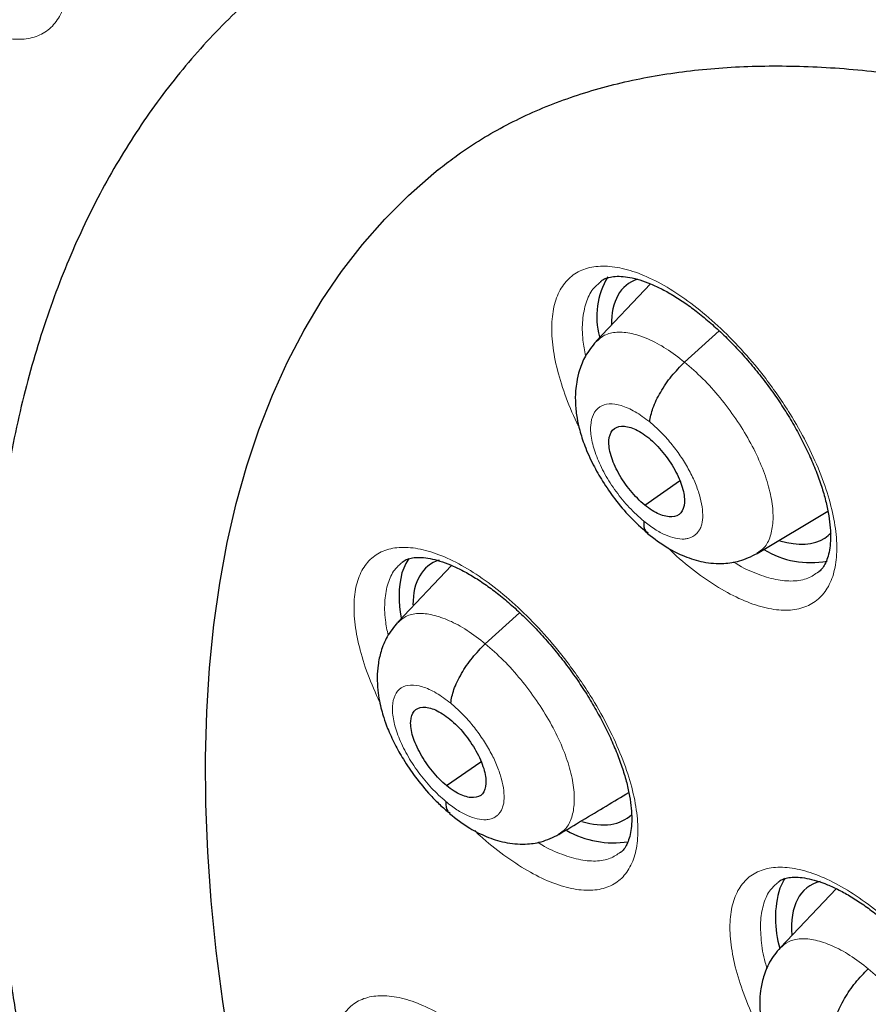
# Model space of a CAD drawing. Header units: millimetres. Extents: x 8 to 2230, y 12 to 2204.
# Tile 115 of 162: x 2035 to 2043, y 853 to 862. Entities that reach past the tile are written whole.
import ezdxf

# ---------------------------------------------------------------- set-up
doc = ezdxf.new("R2010")
doc.units = ezdxf.units.MM

msp = doc.modelspace()

# ---------------------------------------------------------------- linework, layer by layer
at = {"color": 7, "linetype": 'Continuous', "lineweight": 30}
for p, q in [((2041.2593, 859.7665), (2040.7502, 859.2288)), ((2041.5772, 859.0334), (2041.9009, 859.3265)), ((2041.2033, 857.6971), (2041.5292, 857.9241)), ((2042.2557, 857.2429), (2042.9187, 857.6385)), ((2039.3957, 857.132), (2038.8924, 856.6004)), ((2039.7112, 856.3982), (2040.0327, 856.6894)), ((2039.3489, 855.0713), (2039.6686, 855.294)), ((2042.9958, 854.1075), (2042.4736, 853.5559))]:
    msp.add_line(p, q, dxfattribs=at)
at = {"color": 252, "linetype": 'Continuous', "lineweight": 0, "flags": 128}
msp.add_lwpolyline([(2037.3284, 852.565), (2037.2526, 853.0506), (2037.1913, 853.5271), (2037.1446, 853.9943), (2037.1124, 854.4516), (2037.0948, 854.8987), (2037.0918, 855.3352), (2037.1034, 855.7607), (2037.1295, 856.1748), (2037.1703, 856.5772), (2037.2256, 856.9675), (2037.2954, 857.3454), (2037.3796, 857.7105), (2037.4782, 858.0625), (2037.591, 858.4011), (2037.718, 858.726), (2037.859, 859.037), (2038.014, 859.3337), (2038.1828, 859.6158), (2038.3652, 859.8833), (2038.5611, 860.1357), (2038.7704, 860.3729), (2038.9927, 860.5947), (2039.228, 860.8009), (2039.2738, 860.838)], dxfattribs=at)
at = {"color": 7, "linetype": 'Continuous', "lineweight": 30, "flags": 128}
for points in [[(2037.3284, 852.565), (2037.2526, 853.0506), (2037.1913, 853.5271), (2037.1446, 853.9943), (2037.1124, 854.4516), (2037.0948, 854.8987), (2037.0918, 855.3352), (2037.1034, 855.7607), (2037.1295, 856.1748), (2037.1703, 856.5772), (2037.2256, 856.9675), (2037.2954, 857.3454), (2037.3796, 857.7105), (2037.4782, 858.0625), (2037.591, 858.4011), (2037.718, 858.726), (2037.859, 859.037), (2038.014, 859.3337), (2038.1828, 859.6158), (2038.3652, 859.8833), (2038.5611, 860.1357), (2038.7704, 860.3729), (2038.9927, 860.5947), (2039.228, 860.8009), (2039.2703, 860.8352)], [(2038.9957, 857.1972), (2038.9666, 857.1503), (2038.9309, 857.0623)], [(2042.5189, 854.2059), (2042.5108, 854.194), (2042.4686, 854.1126)]]:
    msp.add_lwpolyline(points, dxfattribs=at)
at = {"color": 7, "linetype": 'Continuous', "lineweight": 30}
for centre, radius, start, end in [((2041.4725, 859.4588), 0.718, 148.7336, 195.16025), ((2042.755, 857.9963), 0.838, 238.72588, 280.72198), ((2039.8355, 856.8372), 0.9322, 166.02518, 192.13997), ((2040.913, 855.438), 0.902, 240.80074, 278.58908), ((2043.4033, 853.8319), 0.9759, 163.28807, 197.02504)]:
    msp.add_arc(centre, radius, start, end, dxfattribs=at)
for centre, major_axis, ratio, start_param, end_param in [((2041.9738, 858.5802), (-0.9408, 1.174), 0.454857, 6.115712, 6.809873), ((2041.9738, 858.5802), (-0.9408, 1.174), 0.454857, 3.097619, 3.208992), ((2041.9738, 858.5802), (-0.9408, 1.174), 0.454857, 2.563354, 3.097619), ((2040.1161, 855.9531), (-0.9423, 1.1722), 0.455167, 6.110601, 6.798119), ((2040.1161, 855.9531), (-0.9423, 1.1722), 0.455167, 2.565128, 3.187288), ((2043.6606, 852.9416), (-0.9415, 1.1716), 0.455074, 6.079385, 6.878799)]:
    msp.add_ellipse(centre, major_axis=major_axis, ratio=ratio, start_param=start_param, end_param=end_param, dxfattribs=at)
for points, knots in [([(2024.7677, 879.8104), (2024.7505, 879.7953), (2024.6254, 879.6846), (2024.4036, 879.465), (2024.1031, 879.1508), (2023.8156, 878.8214), (2023.5398, 878.4787), (2023.2763, 878.1221), (2023.0249, 877.7521), (2022.7859, 877.3686), (2022.5593, 876.9718), (2022.3452, 876.5618), (2022.1439, 876.1388), (2021.9552, 875.7028), (2021.7795, 875.2542), (2021.6167, 874.7931), (2021.467, 874.3196), (2021.3304, 873.834), (2021.207, 873.3364), (2021.0969, 872.8272), (2021.0001, 872.3064), (2020.9166, 871.7745), (2020.8465, 871.2315), (2020.7899, 870.6778), (2020.7467, 870.1135), (2020.7169, 869.5389), (2020.7006, 868.9543), (2020.6978, 868.3599), (2020.7083, 867.7559), (2020.7323, 867.1426), (2020.7696, 866.5203), (2020.8203, 865.8892), (2020.8844, 865.2495), (2020.9617, 864.6015), (2021.0522, 863.9455), (2021.156, 863.2817), (2021.2728, 862.6104), (2021.4028, 861.9318), (2021.5457, 861.2462), (2021.7016, 860.5539), (2021.8704, 859.855), (2022.0519, 859.15), (2022.2462, 858.439), (2022.4531, 857.7224), (2022.6726, 857.0003), (2022.9045, 856.2732), (2023.1488, 855.5411), (2023.4053, 854.8046), (2023.674, 854.0637), (2023.9547, 853.3188), (2024.2473, 852.5702), (2024.5518, 851.8182), (2024.8679, 851.063), (2025.1956, 850.3049), (2025.5347, 849.5443), (2025.8851, 848.7814), (2026.2467, 848.0165), (2026.6192, 847.2499), (2027.0027, 846.482), (2027.3968, 845.7129), (2027.8016, 844.943), (2028.2167, 844.1725), (2028.642, 843.4019), (2029.0774, 842.6313), (2029.5228, 841.8611), (2029.9778, 841.0916), (2030.4424, 840.323), (2030.9164, 839.5557), (2031.3995, 838.7899), (2031.8917, 838.026), (2032.3926, 837.2642), (2032.9022, 836.5049), (2033.4202, 835.7483), (2033.9464, 834.9947), (2034.4805, 834.2444), (2035.0225, 833.4978), (2035.5721, 832.755), (2036.1291, 832.0164), (2036.6932, 831.2823), (2037.2642, 830.5529), (2037.842, 829.8285), (2038.4262, 829.1095), (2039.0168, 828.3961), (2039.6133, 827.6885), (2040.2157, 826.987), (2040.8237, 826.292), (2041.437, 825.6037), (2042.0554, 824.9223), (2042.6787, 824.2481), (2043.3066, 823.5814), (2043.9388, 822.9224), (2044.5753, 822.2714), (2045.2156, 821.6287), (2045.8595, 820.9945), (2046.5069, 820.3689), (2047.1575, 819.7526), (2047.771, 819.1814), (2048.1687, 818.8203), (2048.3476, 818.6579)], [0, 0, 0, 0, 0.001643, 0.011986, 0.022334, 0.032687, 0.04305, 0.053422, 0.063807, 0.074206, 0.084618, 0.095046, 0.105489, 0.115947, 0.126419, 0.136905, 0.147404, 0.157915, 0.168438, 0.17897, 0.18951, 0.200059, 0.210613, 0.221173, 0.231738, 0.242306, 0.252878, 0.263451, 0.274026, 0.284602, 0.295178, 0.305755, 0.316331, 0.326907, 0.337481, 0.348055, 0.358628, 0.3692, 0.37977, 0.390339, 0.400907, 0.411473, 0.422038, 0.432601, 0.443163, 0.453724, 0.464283, 0.474841, 0.485397, 0.495953, 0.506507, 0.51706, 0.527611, 0.538162, 0.548711, 0.55926, 0.569808, 0.580354, 0.5909, 0.601445, 0.611989, 0.622533, 0.633076, 0.643618, 0.654159, 0.6647, 0.675241, 0.685781, 0.69632, 0.706859, 0.717398, 0.727936, 0.738474, 0.749012, 0.75955, 0.770087, 0.780624, 0.791161, 0.801698, 0.812235, 0.822772, 0.833308, 0.843845, 0.854382, 0.864919, 0.875456, 0.885993, 0.896531, 0.907068, 0.917606, 0.928145, 0.938683, 0.949222, 0.959761, 0.970301, 0.980841, 0.991382, 1, 1, 1, 1]), ([(2037.7032, 862.5993), (2037.6535, 862.5582), (2037.5169, 862.4454), (2037.3064, 862.2453), (2037.0709, 862.0006), (2036.8481, 861.7416), (2036.6375, 861.4693), (2036.4392, 861.1836), (2036.2534, 860.8844), (2036.0804, 860.572), (2035.9201, 860.2464), (2035.773, 859.9076), (2035.6391, 859.5559), (2035.5187, 859.1915), (2035.412, 858.8147), (2035.3191, 858.4257), (2035.2402, 858.0248), (2035.1755, 857.6126), (2035.125, 857.1894), (2035.0888, 856.7557), (2035.0669, 856.3119), (2035.0593, 855.8585), (2035.066, 855.3959), (2035.0868, 854.9246), (2035.1217, 854.4449), (2035.1705, 853.9574), (2035.2333, 853.4624), (2035.3098, 852.9604), (2035.3999, 852.4516), (2035.5034, 851.9365), (2035.6202, 851.4155), (2035.7503, 850.8888), (2035.8933, 850.3569), (2036.0492, 849.8201), (2036.2177, 849.2787), (2036.3989, 848.733), (2036.5923, 848.1836), (2036.798, 847.6307), (2037.0156, 847.0746), (2037.2451, 846.5157), (2037.4863, 845.9545), (2037.7389, 845.3912), (2038.0027, 844.8263), (2038.2776, 844.26), (2038.5634, 843.6929), (2038.8597, 843.1252), (2039.1665, 842.5574), (2039.4834, 841.9898), (2039.8103, 841.4228), (2040.1469, 840.8568), (2040.493, 840.2921), (2040.8483, 839.7293), (2041.2126, 839.1685), (2041.5855, 838.6104), (2041.9669, 838.0551), (2042.3565, 837.5031), (2042.7539, 836.9548), (2043.159, 836.4106), (2043.5714, 835.8708), (2043.9908, 835.3358), (2044.417, 834.806), (2044.8496, 834.2818), (2045.2883, 833.7635), (2045.7329, 833.2515), (2046.183, 832.7461), (2046.6383, 832.2478), (2047.0985, 831.7567), (2047.5633, 831.2734), (2048.0324, 830.7982), (2048.5054, 830.3313), (2048.9821, 829.8732), (2049.462, 829.4238), (2049.9451, 828.9849), (2050.2748, 828.69), (2050.444, 828.5444), (2050.4506, 828.5388)], [0, 0, 0, 0, 0.007463, 0.020506, 0.03356, 0.046643, 0.05977, 0.072957, 0.086215, 0.099556, 0.112985, 0.126509, 0.140128, 0.153841, 0.167644, 0.181532, 0.195495, 0.209524, 0.223611, 0.237745, 0.251917, 0.266118, 0.28034, 0.294576, 0.30882, 0.323068, 0.337314, 0.351556, 0.365791, 0.380017, 0.394234, 0.408441, 0.422636, 0.436821, 0.450994, 0.465157, 0.479309, 0.49345, 0.507582, 0.521704, 0.535816, 0.549921, 0.564017, 0.578106, 0.592188, 0.606263, 0.620332, 0.634395, 0.648454, 0.662507, 0.676557, 0.690603, 0.704645, 0.718684, 0.732721, 0.746755, 0.760788, 0.774819, 0.78885, 0.802879, 0.816909, 0.830938, 0.844968, 0.858999, 0.873031, 0.887064, 0.901099, 0.915136, 0.929176, 0.94322, 0.957266, 0.971317, 0.985371, 0.999431, 1, 1, 1, 1]), ([(2039.2743, 860.836), (2039.3241, 860.8757), (2039.4435, 860.9707), (2039.6456, 861.1044), (2039.8784, 861.2395), (2040.1222, 861.3594), (2040.3757, 861.4648), (2040.6386, 861.5557), (2040.9107, 861.6323), (2041.1918, 861.6948), (2041.4819, 861.7435), (2041.7811, 861.7785), (2042.0894, 861.7998), (2042.4069, 861.8076), (2042.7334, 861.8018), (2043.0689, 861.7823), (2043.4133, 861.7491), (2043.7666, 861.7021), (2044.1284, 861.6412), (2044.4986, 861.5664), (2044.8769, 861.4775), (2045.263, 861.3746), (2045.6567, 861.2576), (2046.0576, 861.1265), (2046.4653, 860.9813), (2046.8795, 860.822), (2047.2999, 860.6487), (2047.7261, 860.4614), (2048.1577, 860.2602), (2048.5943, 860.0452), (2049.0355, 859.8165), (2049.4809, 859.5743), (2049.9301, 859.3186), (2050.3828, 859.0498), (2050.8384, 858.7679), (2051.2967, 858.4732), (2051.7571, 858.1658), (2052.2193, 857.846), (2052.6829, 857.514), (2053.1394, 857.1761), (2053.4668, 856.9261), (2053.6393, 856.792), (2053.6648, 856.7721)], [0, 0, 0, 0, 0.0204092, 0.0488353, 0.0771223, 0.1051384, 0.1327984, 0.1600667, 0.1869469, 0.2134683, 0.2396733, 0.2656088, 0.2913207, 0.3168514, 0.3422384, 0.367514, 0.3927057, 0.4178365, 0.4429251, 0.467987, 0.4930346, 0.518078, 0.5431227, 0.5681751, 0.5932403, 0.6183221, 0.6434232, 0.6685456, 0.6936905, 0.7188586, 0.7440501, 0.769265, 0.7945028, 0.8197632, 0.8450453, 0.8703483, 0.8956714, 0.9210136, 0.9463739, 0.9717513, 0.9958166, 1, 1, 1, 1]), ([(2040.7903, 859.7877), (2040.7972, 859.7935), (2040.8156, 859.8091), (2040.8528, 859.8241), (2040.9094, 859.8365), (2040.9794, 859.8385), (2041.0633, 859.8284), (2041.1566, 859.8053), (2041.2583, 859.7687), (2041.3671, 859.7183), (2041.4809, 859.6544), (2041.5978, 859.5774), (2041.7171, 859.4881), (2041.8378, 859.3869), (2041.9594, 859.2739), (2042.0798, 859.1507), (2042.1973, 859.0186), (2042.3099, 858.8798), (2042.4158, 858.7362), (2042.5138, 858.5897), (2042.6033, 858.4413), (2042.6842, 858.2918), (2042.7556, 858.1427), (2042.8165, 857.996), (2042.866, 857.8544), (2042.9036, 857.7202), (2042.9291, 857.5957), (2042.9426, 857.4829), (2042.9453, 857.3817), (2042.938, 857.2927), (2042.9219, 857.2168), (2042.8989, 857.1548), (2042.8696, 857.1074), (2042.848, 857.0806), (2042.8333, 857.0713), (2042.8315, 857.0702)], [0, 0, 0, 0, 0.019989, 0.053323, 0.083929, 0.116601, 0.147973, 0.179009, 0.210025, 0.241085, 0.272137, 0.303026, 0.333679, 0.364924, 0.396587, 0.42855, 0.460673, 0.492784, 0.524741, 0.556387, 0.587853, 0.61958, 0.651479, 0.683397, 0.715149, 0.746584, 0.777585, 0.807985, 0.837982, 0.868338, 0.898915, 0.929874, 0.961685, 0.995472, 1, 1, 1, 1]), ([(2040.7481, 859.2275), (2040.7123, 859.1834), (2040.6475, 859.1037), (2040.5934, 858.9701), (2040.5668, 858.8599), (2040.5536, 858.7518), (2040.5528, 858.6363), (2040.5672, 858.5141), (2040.5957, 858.3865), (2040.643, 858.2413), (2040.715, 858.0803), (2040.8109, 857.9124), (2040.9255, 857.7477), (2041.0673, 857.5778), (2041.1743, 857.4838), (2041.2302, 857.4346)], [0, 0, 0, 0, 0.091316, 0.165113, 0.221732, 0.26179, 0.324101, 0.391673, 0.450423, 0.526577, 0.61975, 0.700741, 0.791141, 0.890797, 1, 1, 1, 1]), ([(2041.2502, 858.4749), (2041.2575, 858.5166), (2041.2721, 858.6004), (2041.3492, 858.7536), (2041.4517, 858.907), (2041.5354, 858.9913), (2041.5772, 859.0334)], [0, 0, 0, 0, 0.249376, 0.499869, 0.750469, 1, 1, 1, 1]), ([(2041.2033, 857.6971), (2041.1802, 857.7172), (2041.134, 857.7574), (2041.0472, 857.8558), (2040.9534, 857.9938), (2040.8792, 858.1626), (2040.8598, 858.3071), (2040.8939, 858.4079), (2040.9805, 858.4452), (2041.0813, 858.4239), (2041.1713, 858.3778), (2041.2177, 858.3422), (2041.241, 858.3243)], [0, 0, 0, 0, 0.062837, 0.12554, 0.250831, 0.375529, 0.500008, 0.624479, 0.749171, 0.874462, 0.937164, 1, 1, 1, 1]), ([(2041.241, 858.3243), (2041.2641, 858.3042), (2041.3103, 858.2641), (2041.397, 858.1656), (2041.4908, 858.0276), (2041.565, 857.8588), (2041.5844, 857.7142), (2041.5503, 857.6134), (2041.4637, 857.5761), (2041.3629, 857.5975), (2041.2729, 857.6436), (2041.2265, 857.6792), (2041.2033, 857.6971)], [0, 0, 0, 0, 0.062837, 0.12554, 0.250831, 0.37553, 0.500008, 0.624479, 0.749171, 0.874462, 0.937164, 1, 1, 1, 1]), ([(2041.1944, 857.5468), (2041.1949, 857.5105), (2041.1955, 857.4597), (2041.2261, 857.4421), (2041.2348, 857.4371)], [0, 0, 0, 0, 0.714971, 1, 1, 1, 1]), ([(2041.2301, 857.431), (2041.293, 857.3829), (2041.4057, 857.2969), (2041.5816, 857.2116), (2041.7479, 857.1581), (2041.9327, 857.1439), (2042.1054, 857.1689), (2042.2023, 857.2166), (2042.2562, 857.2431)], [0, 0, 0, 0, 0.195691, 0.35031, 0.522852, 0.695555, 0.830792, 1, 1, 1, 1]), ([(2038.9321, 857.1613), (2038.9381, 857.1665), (2038.9549, 857.1809), (2038.9892, 857.1947), (2039.0431, 857.2066), (2039.1109, 857.2084), (2039.1926, 857.1984), (2039.284, 857.1754), (2039.3842, 857.1391), (2039.4916, 857.089), (2039.6043, 857.0254), (2039.7206, 856.9487), (2039.8393, 856.8597), (2039.9596, 856.7589), (2040.081, 856.6464), (2040.2015, 856.5235), (2040.3192, 856.3919), (2040.4324, 856.2534), (2040.5391, 856.1101), (2040.638, 855.9639), (2040.7287, 855.8158), (2040.8108, 855.6668), (2040.8836, 855.5179), (2040.9461, 855.3716), (2040.9973, 855.2302), (2041.0367, 855.0961), (2041.064, 854.9716), (2041.0794, 854.8588), (2041.0838, 854.7577), (2041.0783, 854.669), (2041.064, 854.5935), (2041.0427, 854.532), (2041.0156, 854.4853), (2040.9945, 854.4584), (2040.9797, 854.4489), (2040.9769, 854.4471)], [0, 0, 0, 0, 0.018821, 0.052161, 0.082626, 0.115162, 0.146368, 0.177268, 0.208174, 0.23916, 0.270177, 0.301062, 0.331696, 0.3629, 0.39453, 0.426468, 0.458574, 0.490678, 0.522636, 0.554298, 0.585743, 0.617438, 0.649312, 0.681215, 0.712959, 0.744391, 0.775386, 0.805785, 0.835728, 0.865986, 0.89643, 0.9272, 0.958735, 0.992133, 1, 1, 1, 1]), ([(2038.8902, 856.599), (2038.8551, 856.5558), (2038.7891, 856.4745), (2038.7334, 856.3345), (2038.7055, 856.2057), (2038.6969, 856.0829), (2038.7024, 855.9718), (2038.7177, 855.8697), (2038.7376, 855.7836), (2038.763, 855.697), (2038.801, 855.5919), (2038.8604, 855.4612), (2038.9466, 855.3086), (2039.0578, 855.145), (2039.1754, 855.0035), (2039.2857, 854.8908), (2039.3461, 854.8394), (2039.3772, 854.8129)], [0, 0, 0, 0, 0.088255, 0.165929, 0.233014, 0.289812, 0.350777, 0.401185, 0.443993, 0.48072, 0.53387, 0.612503, 0.688099, 0.777867, 0.881656, 0.938949, 1, 1, 1, 1]), ([(2039.3875, 855.8424), (2039.3944, 855.8838), (2039.4082, 855.9667), (2039.4842, 856.1193), (2039.5861, 856.2722), (2039.6695, 856.3562), (2039.7112, 856.3982)], [0, 0, 0, 0, 0.249828, 0.500051, 0.750284, 1, 1, 1, 1]), ([(2039.3489, 855.0713), (2039.3259, 855.0914), (2039.2799, 855.1317), (2039.1931, 855.2302), (2039.099, 855.368), (2039.0239, 855.5361), (2039.0034, 855.6797), (2039.036, 855.7793), (2039.1213, 855.8155), (2039.2212, 855.7934), (2039.3105, 855.7468), (2039.3568, 855.7111), (2039.3799, 855.6932)], [0, 0, 0, 0, 0.0628369, 0.1255408, 0.2508342, 0.3755282, 0.5000029, 0.6244748, 0.7491664, 0.8744598, 0.9371636, 1, 1, 1, 1]), ([(2039.3799, 855.6932), (2039.403, 855.673), (2039.449, 855.6327), (2039.5358, 855.5342), (2039.6299, 855.3965), (2039.7049, 855.2283), (2039.7255, 855.0847), (2039.6928, 854.985), (2039.6076, 854.9489), (2039.5077, 854.971), (2039.4183, 855.0176), (2039.3721, 855.0534), (2039.3489, 855.0713)], [0, 0, 0, 0, 0.062837, 0.125541, 0.250834, 0.375528, 0.500003, 0.624475, 0.749166, 0.87446, 0.937164, 1, 1, 1, 1]), ([(2040.3992, 854.6155), (2040.548, 854.7044), (2040.7685, 854.8361), (2040.9845, 854.9651), (2041.0546, 855.007)], [0, 0, 0, 0, 0.675063, 1, 1, 1, 1]), ([(2039.3417, 854.9223), (2039.3425, 854.8862), (2039.3436, 854.8368), (2039.3736, 854.8199), (2039.3817, 854.8153)], [0, 0, 0, 0, 0.73145, 1, 1, 1, 1]), ([(2039.3772, 854.8094), (2039.4396, 854.7613), (2039.5513, 854.6752), (2039.7256, 854.5891), (2039.8891, 854.5347), (2040.0737, 854.518), (2040.248, 854.5416), (2040.3463, 854.5897), (2040.4009, 854.6164)], [0, 0, 0, 0, 0.19489, 0.348875, 0.520441, 0.69309, 0.829234, 1, 1, 1, 1]), ([(2042.4523, 854.1675), (2042.459, 854.1731), (2042.4765, 854.188), (2042.5124, 854.2023), (2042.5676, 854.2143), (2042.6366, 854.2162), (2042.7196, 854.2062), (2042.8122, 854.1834), (2042.9136, 854.1471), (2043.0222, 854.0972), (2043.1361, 854.0337), (2043.2534, 853.9573), (2043.3731, 853.8687), (2043.4944, 853.7682), (2043.6167, 853.656), (2043.7381, 853.5336), (2043.8566, 853.4025), (2043.9705, 853.2645), (2044.0778, 853.1218), (2044.1772, 852.9762), (2044.2683, 852.8288), (2044.3507, 852.6803), (2044.4237, 852.5321), (2044.4864, 852.3864), (2044.5376, 852.2457), (2044.5769, 852.1123), (2044.6041, 851.9885), (2044.6192, 851.8764), (2044.6234, 851.776), (2044.6175, 851.6878), (2044.6029, 851.6127), (2044.5812, 851.5516), (2044.5534, 851.5051), (2044.5325, 851.4786), (2044.5177, 851.4692), (2044.5155, 851.4678)], [0, 0, 0, 0, 0.02013, 0.05313, 0.083533, 0.115979, 0.147195, 0.178133, 0.209078, 0.240101, 0.271143, 0.302042, 0.332694, 0.363918, 0.395564, 0.427514, 0.459627, 0.491732, 0.523688, 0.555341, 0.586787, 0.618487, 0.650363, 0.682265, 0.714004, 0.745428, 0.776415, 0.806802, 0.836752, 0.867038, 0.897534, 0.928398, 0.960105, 0.993809, 1, 1, 1, 1]), ([(2042.4714, 853.5544), (2042.4362, 853.5111), (2042.37, 853.4296), (2042.3144, 853.2893), (2042.2867, 853.1605), (2042.2784, 853.038), (2042.2841, 852.9275), (2042.2996, 852.8261), (2042.3195, 852.7405), (2042.345, 852.6542), (2042.3833, 852.5492), (2042.4431, 852.4186), (2042.53, 852.2663), (2042.642, 852.103), (2042.7605, 851.9619), (2042.8716, 851.8496), (2042.9325, 851.7984), (2042.9639, 851.7721)], [0, 0, 0, 0, 0.088624, 0.166474, 0.233568, 0.290229, 0.350822, 0.400898, 0.443531, 0.480229, 0.53342, 0.612124, 0.687795, 0.777652, 0.881542, 0.938891, 1, 1, 1, 1]), ([(2042.9737, 852.8019), (2042.9806, 852.8433), (2042.9944, 852.9263), (2043.0705, 853.0789), (2043.1724, 853.2318), (2043.2558, 853.3158), (2043.2975, 853.3578)], [0, 0, 0, 0, 0.249705, 0.500015, 0.75035, 1, 1, 1, 1])]:
    msp.add_open_spline(points, degree=3, knots=knots, dxfattribs=at)
at = {"color": 252, "linetype": 'Continuous', "lineweight": 0}
for points, knots in [([(2033.3076, 864.0784), (2033.3036, 864.088), (2033.2629, 864.1872), (2033.2165, 864.3661), (2033.175, 864.6042), (2033.1733, 864.8154), (2033.2089, 864.9938), (2033.2803, 865.1354), (2033.3866, 865.2347), (2033.5235, 865.2907), (2033.6883, 865.3), (2033.8753, 865.2642), (2034.0801, 865.1824), (2034.2964, 865.0587), (2034.5182, 864.8949), (2034.7394, 864.6971), (2034.9534, 864.4697), (2035.1295, 864.2511), (2035.2686, 864.0542), (2035.3974, 863.8524), (2035.5296, 863.6125), (2035.6515, 863.3402), (2035.7398, 863.0775), (2035.7932, 862.8315), (2035.8089, 862.61), (2035.7879, 862.4181), (2035.7292, 862.2627), (2035.6362, 862.1466), (2035.51, 862.0746), (2035.3555, 862.0471), (2035.176, 862.0666), (2034.9774, 862.1306), (2034.7647, 862.24), (2034.5465, 862.3851), (2034.4016, 862.5111), (2034.3304, 862.573)], [0, 0, 0, 0, 0.003423, 0.035387, 0.067322, 0.099258, 0.131164, 0.163071, 0.19496, 0.226849, 0.25874, 0.290631, 0.322542, 0.354454, 0.386395, 0.418337, 0.450305, 0.482273, 0.502284, 0.522294, 0.554241, 0.586187, 0.618135, 0.650083, 0.682009, 0.713935, 0.745834, 0.777734, 0.809621, 0.841508, 0.873404, 0.9053, 0.93722, 0.969141, 1, 1, 1, 1]), ([(2040.5883, 858.4274), (2040.5817, 858.4401), (2040.528, 858.5434), (2040.4529, 858.7347), (2040.3733, 858.9917), (2040.3334, 859.2292), (2040.3301, 859.4415), (2040.3657, 859.6213), (2040.4374, 859.765), (2040.5448, 859.8669), (2040.6833, 859.9258), (2040.8504, 859.9384), (2041.0401, 859.906), (2041.248, 859.8278), (2041.4675, 859.7078), (2041.6929, 859.5477), (2041.9176, 859.3535), (2042.1351, 859.1294), (2042.3141, 858.9136), (2042.4556, 858.7189), (2042.5867, 858.5191), (2042.7214, 858.281), (2042.846, 858.01), (2042.9364, 857.7481), (2042.9915, 857.5022), (2043.0083, 857.28), (2042.9877, 857.0869), (2042.9289, 856.9296), (2042.8351, 856.8111), (2042.7075, 856.7363), (2042.551, 856.7056), (2042.3689, 856.7217), (2042.1674, 856.7824), (2041.9513, 856.8872), (2041.7278, 857.0338), (2041.5507, 857.1714), (2041.4528, 857.2677), (2041.4279, 857.2921)], [0, 0, 0, 0, 0.0043115, 0.0348858, 0.0654601, 0.096025, 0.1265899, 0.1571412, 0.1876925, 0.218232, 0.2487715, 0.2793062, 0.3098409, 0.3403797, 0.3709186, 0.4014689, 0.4320193, 0.4625833, 0.4931473, 0.5122517, 0.531356, 0.5619249, 0.5924937, 0.6230629, 0.6536321, 0.6841929, 0.7147537, 0.7453009, 0.775848, 0.8063851, 0.8369222, 0.8674572, 0.8979922, 0.9285341, 0.959076, 0.9896306, 1, 1, 1, 1]), ([(2040.7922, 859.786), (2040.7664, 859.7645), (2040.7069, 859.7151), (2040.6499, 859.5933), (2040.618, 859.4326), (2040.6172, 859.2635), (2040.6406, 859.1418), (2040.6501, 859.092)], [0, 0, 0, 0, 0.171632, 0.395899, 0.620165, 0.844538, 1, 1, 1, 1]), ([(2040.7519, 859.2264), (2040.7757, 859.2481), (2040.8271, 859.2951), (2040.9405, 859.3195), (2041.0796, 859.3077), (2041.2364, 859.2546), (2041.4045, 859.1664), (2041.5196, 859.0777), (2041.5772, 859.0334)], [0, 0, 0, 0, 0.146125, 0.316829, 0.487554, 0.658342, 0.829059, 1, 1, 1, 1]), ([(2041.5772, 859.0334), (2041.6345, 858.9837), (2041.749, 858.8845), (2041.9114, 858.7023), (2042.0593, 858.506), (2042.1873, 858.2995), (2042.2897, 858.0917), (2042.3628, 857.8903), (2042.4026, 857.7038), (2042.4099, 857.5381), (2042.3838, 857.4002), (2042.3331, 857.2981), (2042.2774, 857.2621), (2042.2531, 857.2463)], [0, 0, 0, 0, 0.09297, 0.185815, 0.278699, 0.371551, 0.46439, 0.557151, 0.649865, 0.742701, 0.835535, 0.928245, 1, 1, 1, 1]), ([(2041.1944, 857.5468), (2041.1488, 857.5874), (2041.0577, 857.6685), (2040.9327, 857.8218), (2040.8273, 857.9857), (2040.7489, 858.152), (2040.7026, 858.3085), (2040.6918, 858.4448), (2040.7172, 858.5515), (2040.7769, 858.6214), (2040.8671, 858.6498), (2040.9815, 858.6339), (2041.1123, 858.5779), (2041.2042, 858.5092), (2041.2502, 858.4749)], [0, 0, 0, 0, 0.083334, 0.166666, 0.249998, 0.333329, 0.416665, 0.5, 0.583334, 0.666669, 0.750004, 0.833338, 0.916665, 1, 1, 1, 1]), ([(2041.2502, 858.4749), (2041.2845, 858.4452), (2041.353, 858.386), (2041.4501, 858.277), (2041.5383, 858.1597), (2041.6146, 858.0365), (2041.6756, 857.9123), (2041.7188, 857.792), (2041.7437, 857.6797), (2041.75, 857.579), (2041.7379, 857.5069), (2041.7199, 857.4688), (2041.7088, 857.4522), (2041.7027, 857.4441), (2041.6978, 857.4387), (2041.6913, 857.4314), (2041.6756, 857.4152), (2041.6478, 857.3965), (2041.61, 857.3835), (2041.5611, 857.3764), (2041.4921, 857.3824), (2041.3985, 857.4138), (2041.2978, 857.4666), (2041.2289, 857.52), (2041.1944, 857.5468)], [0, 0, 0, 0, 0.062596, 0.124979, 0.187339, 0.249634, 0.311871, 0.374277, 0.436894, 0.499546, 0.562192, 0.597237, 0.606415, 0.615589, 0.624759, 0.626623, 0.642425, 0.68731, 0.719942, 0.749877, 0.812379, 0.874897, 0.937371, 1, 1, 1, 1]), ([(2038.7234, 855.8496), (2038.6836, 855.9386), (2038.6039, 856.117), (2038.5261, 856.372), (2038.4832, 856.608), (2038.4778, 856.8186), (2038.5109, 856.9967), (2038.5801, 857.1386), (2038.6849, 857.2388), (2038.821, 857.2962), (2038.9858, 857.3072), (2039.1735, 857.2735), (2039.3796, 857.1942), (2039.5978, 857.0732), (2039.8221, 856.9124), (2040.0463, 856.7177), (2040.2636, 856.4934), (2040.4427, 856.2776), (2040.5846, 856.0831), (2040.7164, 855.8836), (2040.852, 855.6462), (2040.9779, 855.3763), (2041.07, 855.1157), (2041.1271, 854.8713), (2041.1461, 854.6508), (2041.1279, 854.4594), (2041.0716, 854.3039), (2040.9803, 854.187), (2040.8552, 854.1139), (2040.701, 854.0848), (2040.5211, 854.1022), (2040.3215, 854.1642), (2040.1069, 854.2698), (2039.8846, 854.4176), (2039.7171, 854.5476), (2039.6281, 854.6349), (2039.6122, 854.6505)], [0, 0, 0, 0, 0.030681, 0.061497, 0.0923, 0.123103, 0.153895, 0.184686, 0.215472, 0.246259, 0.27705, 0.307841, 0.338644, 0.369447, 0.400264, 0.43108, 0.461907, 0.492733, 0.512007, 0.53128, 0.562089, 0.592897, 0.623706, 0.654514, 0.685313, 0.716112, 0.746901, 0.77769, 0.808477, 0.839264, 0.870058, 0.900852, 0.93166, 0.962467, 0.993287, 1, 1, 1, 1]), ([(2038.934, 857.1596), (2038.9087, 857.1384), (2038.8505, 857.0899), (2038.7957, 856.9695), (2038.7663, 856.8106), (2038.7674, 856.6442), (2038.7916, 856.5247), (2038.8013, 856.4765)], [0, 0, 0, 0, 0.173153, 0.398101, 0.623048, 0.848084, 1, 1, 1, 1]), ([(2042.0354, 857.1648), (2042.0435, 857.1595), (2042.118, 857.1103), (2042.2533, 857.0508), (2042.4337, 856.9933), (2042.5956, 856.9803), (2042.7317, 857.0034), (2042.7992, 857.05), (2042.8307, 857.0717)], [0, 0, 0, 0, 0.024492, 0.224713, 0.424882, 0.625051, 0.82523, 1, 1, 1, 1]), ([(2038.8942, 856.5979), (2038.9173, 856.619), (2038.9675, 856.665), (2039.0791, 856.688), (2039.2167, 856.6749), (2039.3722, 856.6208), (2039.5392, 856.5317), (2039.6538, 856.4427), (2039.7112, 856.3982)], [0, 0, 0, 0, 0.1451067, 0.316015, 0.4869436, 0.6579353, 0.8288553, 1, 1, 1, 1]), ([(2039.7112, 856.3982), (2039.7683, 856.3484), (2039.8824, 856.2489), (2040.0448, 856.0667), (2040.193, 855.8706), (2040.3216, 855.6646), (2040.4248, 855.4574), (2040.4991, 855.2569), (2040.5404, 855.0716), (2040.5492, 854.9072), (2040.5248, 854.7706), (2040.4756, 854.6698), (2040.4208, 854.6345), (2040.3968, 854.619)], [0, 0, 0, 0, 0.09294, 0.185757, 0.278613, 0.371435, 0.464246, 0.556978, 0.649661, 0.742468, 0.835274, 0.927956, 1, 1, 1, 1]), ([(2039.3417, 854.9223), (2039.2962, 854.9629), (2039.2054, 855.0442), (2039.0802, 855.1974), (2038.9744, 855.3611), (2038.8952, 855.5268), (2038.8479, 855.6825), (2038.8359, 855.8178), (2038.8599, 855.9235), (2038.9183, 855.9921), (2039.0072, 856.0194), (2039.1203, 856.0027), (2039.2503, 855.9458), (2039.3418, 855.8769), (2039.3875, 855.8424)], [0, 0, 0, 0, 0.083334, 0.166666, 0.249998, 0.333328, 0.416663, 0.5, 0.583334, 0.666673, 0.750002, 0.833335, 0.916665, 1, 1, 1, 1]), ([(2039.3875, 855.8424), (2039.4217, 855.8127), (2039.49, 855.7533), (2039.5871, 855.6443), (2039.6755, 855.527), (2039.7521, 855.4041), (2039.8136, 855.2804), (2039.8575, 855.1607), (2039.8833, 855.049), (2039.8906, 854.949), (2039.8793, 854.8776), (2039.8619, 854.84), (2039.8511, 854.8237), (2039.8451, 854.8157), (2039.8406, 854.8107), (2039.8372, 854.8069), (2039.8331, 854.8023), (2039.8212, 854.7902), (2039.7993, 854.7738), (2039.7695, 854.7608), (2039.7414, 854.7545), (2039.7002, 854.7505), (2039.6375, 854.7565), (2039.5447, 854.7884), (2039.4447, 854.8418), (2039.376, 854.8954), (2039.3417, 854.9223)], [0, 0, 0, 0, 0.062594, 0.124976, 0.187336, 0.249629, 0.311863, 0.374268, 0.436884, 0.499536, 0.562181, 0.597225, 0.606401, 0.615575, 0.624744, 0.62538, 0.629906, 0.642055, 0.673378, 0.707889, 0.732587, 0.749884, 0.812382, 0.874899, 0.937373, 1, 1, 1, 1]), ([(2040.2016, 854.5418), (2040.2063, 854.5387), (2040.277, 854.4917), (2040.4077, 854.4336), (2040.5864, 854.3746), (2040.7462, 854.3602), (2040.8799, 854.3818), (2040.9457, 854.4272), (2040.9763, 854.4483)], [0, 0, 0, 0, 0.014419, 0.216956, 0.419401, 0.621846, 0.824237, 1, 1, 1, 1]), ([(2042.3377, 852.6811), (2042.3059, 852.7398), (2042.2254, 852.8885), (2042.1264, 853.1242), (2042.0458, 853.379), (2042.0034, 853.6145), (2041.998, 853.8247), (2042.0316, 854.0026), (2042.1015, 854.1445), (2042.2074, 854.2449), (2042.3448, 854.3026), (2042.511, 854.3141), (2042.7003, 854.2811), (2042.9081, 854.2026), (2043.1281, 854.0825), (2043.3542, 853.9226), (2043.58, 853.729), (2043.7988, 853.5059), (2043.9793, 853.2912), (2044.1221, 853.0976), (2044.2547, 852.899), (2044.3911, 852.6624), (2044.5179, 852.3935), (2044.6105, 852.1337), (2044.6679, 851.8899), (2044.6868, 851.6698), (2044.6683, 851.4787), (2044.6113, 851.3232), (2044.5191, 851.2063), (2044.3928, 851.1328), (2044.2372, 851.1032), (2044.0558, 851.1202), (2043.8544, 851.1811), (2043.6382, 851.2869), (2043.4151, 851.429), (2043.2662, 851.5531), (2043.1926, 851.6146)], [0, 0, 0, 0, 0.019885, 0.050305, 0.080725, 0.111137, 0.141549, 0.171955, 0.20236, 0.232762, 0.263164, 0.293568, 0.323972, 0.354382, 0.384792, 0.41521, 0.445628, 0.476051, 0.506475, 0.525487, 0.5445, 0.574915, 0.60533, 0.635745, 0.666161, 0.696571, 0.726981, 0.757384, 0.787788, 0.818191, 0.848593, 0.878998, 0.909404, 0.939816, 0.970229, 1, 1, 1, 1]), ([(2042.4543, 854.1657), (2042.429, 854.1448), (2042.3704, 854.0963), (2042.3156, 853.976), (2042.2842, 853.818), (2042.2911, 853.6287), (2042.3135, 853.4742), (2042.3438, 853.3801), (2042.3496, 853.362)], [0, 0, 0, 0, 0.152334, 0.352371, 0.552407, 0.75249, 0.952573, 1, 1, 1, 1]), ([(2042.4754, 853.5534), (2042.4986, 853.5746), (2042.5491, 853.6209), (2042.6614, 853.6445), (2042.7999, 853.6321), (2042.9563, 853.5787), (2043.1243, 853.4905), (2043.2397, 853.402), (2043.2975, 853.3578)], [0, 0, 0, 0, 0.145344, 0.316205, 0.487086, 0.65803, 0.828902, 1, 1, 1, 1]), ([(2043.2975, 853.3578), (2043.3549, 853.3083), (2043.4698, 853.2093), (2043.6332, 853.0279), (2043.7823, 852.8325), (2043.9118, 852.6272), (2044.0157, 852.4206), (2044.0905, 852.2205), (2044.1321, 852.0354), (2044.141, 851.8711), (2044.1165, 851.7345), (2044.067, 851.6334), (2044.0117, 851.5978), (2043.9876, 851.5822)], [0, 0, 0, 0, 0.092925, 0.185727, 0.278569, 0.371376, 0.464173, 0.55689, 0.649558, 0.74235, 0.835141, 0.927808, 1, 1, 1, 1]), ([(2038.5311, 851.6976), (2038.4952, 851.7764), (2038.4188, 851.9439), (2038.3423, 852.1877), (2038.2969, 852.4219), (2038.2891, 852.6306), (2038.3197, 852.8069), (2038.3865, 852.9472), (2038.4891, 853.0458), (2038.6232, 853.1017), (2038.7862, 853.1116), (2038.9725, 853.0769), (2039.1776, 852.9969), (2039.3952, 852.8754), (2039.6193, 852.7144), (2039.8436, 852.5198), (2040.0615, 852.2959), (2040.2415, 852.0808), (2040.3843, 851.887), (2040.517, 851.6884), (2040.6541, 851.4521), (2040.7819, 851.1838), (2040.8762, 850.925), (2040.9356, 850.6824), (2040.957, 850.4637), (2040.9413, 850.2741), (2040.8874, 850.1204), (2040.7985, 850.0051), (2040.6754, 849.9335), (2040.5231, 849.9056), (2040.3447, 849.9241), (2040.1462, 849.9869), (2039.9324, 850.093), (2039.7105, 850.2416), (2039.5536, 850.3618), (2039.4748, 850.4383), (2039.4693, 850.4436)], [0, 0, 0, 0, 0.027514, 0.058557, 0.089589, 0.12062, 0.151647, 0.182675, 0.213707, 0.244739, 0.275783, 0.306827, 0.337885, 0.368942, 0.40001, 0.431077, 0.462146, 0.493215, 0.512635, 0.532056, 0.563091, 0.594127, 0.625163, 0.656199, 0.687229, 0.718258, 0.749286, 0.780313, 0.811349, 0.842384, 0.873432, 0.904481, 0.935542, 0.966604, 0.997673, 1, 1, 1, 1])]:
    msp.add_open_spline(points, degree=3, knots=knots, dxfattribs=at)

doc.saveas('drawing.dxf')
